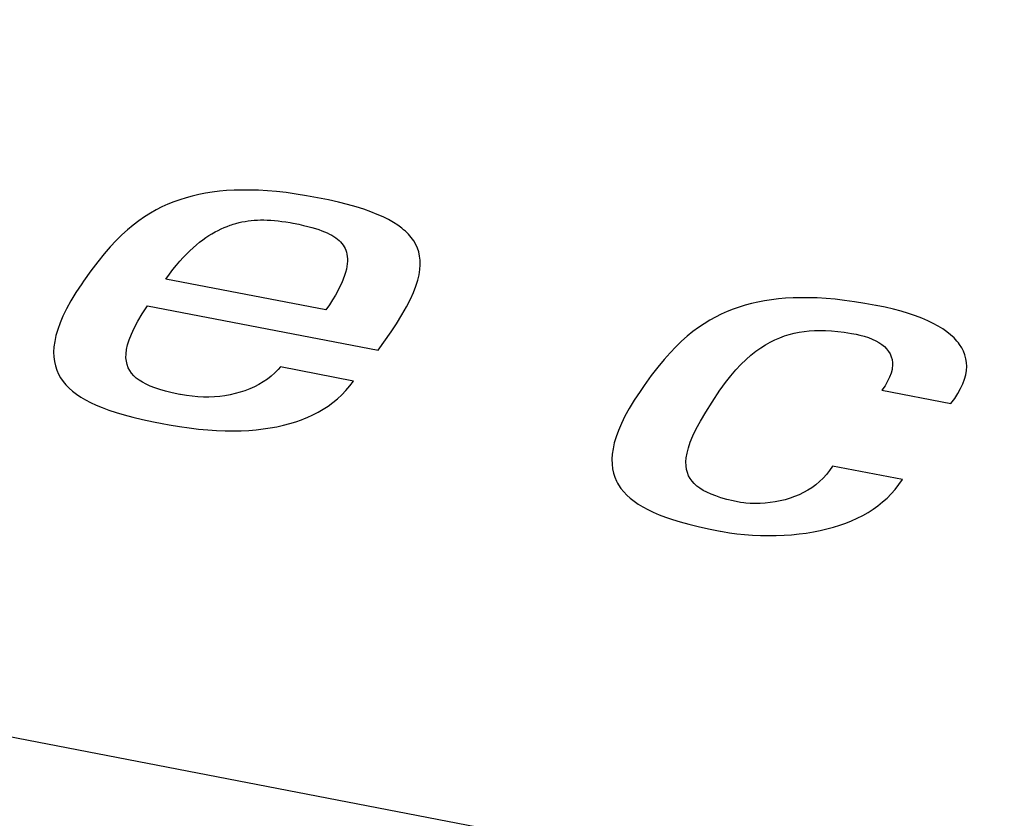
# Model space of a CAD drawing. Extents: x -841 to -216, y -127 to 601.
# Tile 169 of 201: x -309.5 to -306.89, y 503.93 to 506.05. Entities that reach past the tile are written whole.
import ezdxf

# ---------------------------------------------------------------- set-up
doc = ezdxf.new("R2010")
doc.units = 0
doc.header["$LTSCALE"] = 23.1
doc.layers.add('HEATSINK_AM_0', color=7, linetype='CONTINUOUS')

msp = doc.modelspace()

# ---------------------------------------------------------------- linework, layer by layer
at = {"layer": 'HEATSINK_AM_0', "color": 7}
for p, q in [((-293.7862, 501.1094), (-357.5131, 513.4003)), ((-309.0227, 505.5841), (-309.0399, 505.5801)), ((-309.0051, 505.5875), (-309.0227, 505.5841)), ((-308.9869, 505.5904), (-309.0051, 505.5875)), ((-308.9682, 505.5927), (-308.9869, 505.5904)), ((-308.9488, 505.5944), (-308.9682, 505.5927)), ((-308.9288, 505.5955), (-308.9488, 505.5944)), ((-308.9081, 505.596), (-308.9288, 505.5955)), ((-308.8865, 505.596), (-308.9081, 505.596)), ((-308.8641, 505.5953), (-308.8865, 505.596)), ((-308.8408, 505.5939), (-308.8641, 505.5953)), ((-308.8165, 505.5918), (-308.8408, 505.5939)), ((-308.7911, 505.589), (-308.8165, 505.5918)), ((-308.7646, 505.5854), (-308.7911, 505.589)), ((-308.7368, 505.581), (-308.7646, 505.5854)), ((-309.105, 505.5581), (-309.1206, 505.551)), ((-309.0891, 505.5646), (-309.105, 505.5581)), ((-309.073, 505.5704), (-309.0891, 505.5646)), ((-309.0566, 505.5755), (-309.073, 505.5704)), ((-309.0399, 505.5801), (-309.0566, 505.5755)), ((-308.7077, 505.5757), (-308.7368, 505.581)), ((-308.6787, 505.5698), (-308.7077, 505.5757)), ((-308.6522, 505.5637), (-308.6787, 505.5698)), ((-308.6279, 505.5576), (-308.6522, 505.5637)), ((-308.6056, 505.5512), (-308.6279, 505.5576)), ((-309.1512, 505.5345), (-309.1664, 505.525)), ((-309.136, 505.5431), (-309.1512, 505.5345)), ((-309.1206, 505.551), (-309.136, 505.5431)), ((-308.5852, 505.5448), (-308.6056, 505.5512)), ((-308.5665, 505.5382), (-308.5852, 505.5448)), ((-308.5494, 505.5314), (-308.5665, 505.5382)), ((-308.5338, 505.5245), (-308.5494, 505.5314)), ((-309.1815, 505.5145), (-309.1965, 505.5031)), ((-309.1664, 505.525), (-309.1815, 505.5145)), ((-308.9358, 505.5038), (-308.9319, 505.5051)), ((-308.9319, 505.5051), (-308.924, 505.5074)), ((-308.924, 505.5074), (-308.916, 505.5094)), ((-308.916, 505.5094), (-308.9081, 505.5112)), ((-308.9081, 505.5112), (-308.9001, 505.5127)), ((-308.9001, 505.5127), (-308.892, 505.5139)), ((-308.892, 505.5139), (-308.8839, 505.5149)), ((-308.8839, 505.5149), (-308.8756, 505.5157)), ((-308.8756, 505.5157), (-308.8672, 505.5162)), ((-308.8672, 505.5162), (-308.8587, 505.5165)), ((-308.8587, 505.5165), (-308.8499, 505.5166)), ((-308.8499, 505.5166), (-308.841, 505.5164)), ((-308.841, 505.5164), (-308.8318, 505.5159)), ((-308.8318, 505.5159), (-308.8223, 505.5152)), ((-308.8223, 505.5152), (-308.8124, 505.5142)), ((-308.8124, 505.5142), (-308.8022, 505.5129)), ((-308.8022, 505.5129), (-308.7914, 505.5113)), ((-308.7914, 505.5113), (-308.7801, 505.5094)), ((-308.7801, 505.5094), (-308.7736, 505.5082)), ((-308.7736, 505.5082), (-308.7721, 505.5079)), ((-308.7721, 505.5079), (-308.7575, 505.505)), ((-308.5196, 505.5174), (-308.5338, 505.5245)), ((-308.5066, 505.5101), (-308.5196, 505.5174)), ((-308.4949, 505.5026), (-308.5066, 505.5101)), ((-309.2116, 505.4906), (-309.2268, 505.4768)), ((-309.1965, 505.5031), (-309.2116, 505.4906)), ((-308.9958, 505.4751), (-308.9877, 505.4802)), ((-308.9877, 505.4802), (-308.9796, 505.4848)), ((-308.9796, 505.4848), (-308.9716, 505.489)), ((-308.9716, 505.489), (-308.9636, 505.4929)), ((-308.9636, 505.4929), (-308.9556, 505.4964)), ((-308.9556, 505.4964), (-308.9477, 505.4996)), ((-308.9477, 505.4996), (-308.9398, 505.5025)), ((-308.9398, 505.5025), (-308.9358, 505.5038)), ((-308.7575, 505.505), (-308.7446, 505.5021)), ((-308.7446, 505.5021), (-308.7331, 505.4993)), ((-308.7331, 505.4993), (-308.7227, 505.4966)), ((-308.7227, 505.4966), (-308.7131, 505.4938)), ((-308.7131, 505.4938), (-308.7044, 505.491)), ((-308.7044, 505.491), (-308.6963, 505.4881)), ((-308.6963, 505.4881), (-308.6889, 505.4852)), ((-308.6889, 505.4852), (-308.6821, 505.4822)), ((-308.6821, 505.4822), (-308.6757, 505.4791)), ((-308.6757, 505.4791), (-308.6699, 505.476)), ((-308.4843, 505.4948), (-308.4949, 505.5026)), ((-308.4794, 505.4908), (-308.4843, 505.4948)), ((-308.4748, 505.4868), (-308.4794, 505.4908)), ((-308.4664, 505.4785), (-308.4748, 505.4868)), ((-309.2422, 505.4617), (-309.2579, 505.445)), ((-309.2268, 505.4768), (-309.2422, 505.4617)), ((-309.0292, 505.4504), (-309.0208, 505.4573)), ((-309.0208, 505.4573), (-309.0124, 505.4637)), ((-309.0124, 505.4637), (-309.0041, 505.4696)), ((-309.0041, 505.4696), (-308.9958, 505.4751)), ((-308.6699, 505.476), (-308.6644, 505.4727)), ((-308.6644, 505.4727), (-308.6594, 505.4693)), ((-308.6594, 505.4693), (-308.6548, 505.4657)), ((-308.6548, 505.4657), (-308.6506, 505.462)), ((-308.6506, 505.462), (-308.6467, 505.4582)), ((-308.6467, 505.4582), (-308.6431, 505.4542)), ((-308.6431, 505.4542), (-308.64, 505.4499)), ((-308.4589, 505.4699), (-308.4664, 505.4785)), ((-308.4525, 505.4609), (-308.4589, 505.4699)), ((-308.4471, 505.4516), (-308.4525, 505.4609)), ((-309.2579, 505.445), (-309.274, 505.4264)), ((-309.0552, 505.4262), (-309.0464, 505.4349)), ((-309.0464, 505.4349), (-309.0378, 505.4429)), ((-309.0378, 505.4429), (-309.0292, 505.4504)), ((-308.64, 505.4499), (-308.6372, 505.4455)), ((-308.6372, 505.4455), (-308.6347, 505.4409)), ((-308.6347, 505.4409), (-308.6326, 505.436)), ((-308.6326, 505.436), (-308.6309, 505.4308)), ((-308.6309, 505.4308), (-308.6296, 505.4254)), ((-308.4427, 505.4419), (-308.4471, 505.4516)), ((-308.4392, 505.4316), (-308.4427, 505.4419)), ((-308.4368, 505.4209), (-308.4392, 505.4316)), ((-309.2908, 505.4055), (-309.3087, 505.3818)), ((-309.274, 505.4264), (-309.2908, 505.4055)), ((-309.082, 505.3963), (-309.073, 505.407)), ((-309.073, 505.407), (-309.064, 505.4169)), ((-309.064, 505.4169), (-309.0552, 505.4262)), ((-308.6296, 505.4254), (-308.6288, 505.4197)), ((-308.6288, 505.4197), (-308.6283, 505.4136)), ((-308.6283, 505.4072), (-308.6288, 505.4004)), ((-308.6283, 505.4136), (-308.6283, 505.4072)), ((-308.4354, 505.4095), (-308.4368, 505.4209)), ((-308.4352, 505.3975), (-308.4354, 505.4095)), ((-309.3087, 505.3818), (-309.3285, 505.354)), ((-309.1005, 505.3727), (-309.0912, 505.3849)), ((-309.0912, 505.3849), (-309.082, 505.3963)), ((-308.6334, 505.3776), (-308.6361, 505.369)), ((-308.6313, 505.3856), (-308.6334, 505.3776)), ((-308.6297, 505.3933), (-308.6313, 505.3856)), ((-308.6288, 505.4004), (-308.6297, 505.3933)), ((-308.4382, 505.3711), (-308.4361, 505.3847)), ((-308.4361, 505.3847), (-308.4352, 505.3975)), ((-309.3285, 505.354), (-309.3332, 505.3471)), ((-309.1099, 505.3597), (-309.1005, 505.3727)), ((-308.6854, 505.2778), (-309.1099, 505.3597)), ((-308.6435, 505.3502), (-308.6483, 505.3399)), ((-308.6394, 505.3599), (-308.6435, 505.3502)), ((-308.6361, 505.369), (-308.6394, 505.3599)), ((-308.4466, 505.3409), (-308.4417, 505.3565)), ((-308.4417, 505.3565), (-308.4382, 505.3711)), ((-309.3487, 505.3238), (-309.362, 505.3018)), ((-309.3332, 505.3471), (-309.3487, 505.3238)), ((-308.6539, 505.3289), (-308.6604, 505.3173)), ((-308.6483, 505.3399), (-308.6539, 505.3289)), ((-308.4614, 505.306), (-308.4531, 505.3242)), ((-308.4531, 505.3242), (-308.4466, 505.3409)), ((-309.362, 505.3018), (-309.3734, 505.2811)), ((-308.6677, 505.3049), (-308.676, 505.2918)), ((-308.6604, 505.3173), (-308.6677, 505.3049)), ((-308.4715, 505.2864), (-308.4614, 505.306)), ((-307.5395, 505.2989), (-307.5566, 505.2951)), ((-307.5219, 505.3023), (-307.5395, 505.2989)), ((-307.5039, 505.305), (-307.5219, 505.3023)), ((-307.4853, 505.3072), (-307.5039, 505.305)), ((-307.466, 505.3089), (-307.4853, 505.3072)), ((-307.4461, 505.3099), (-307.466, 505.3089)), ((-307.4255, 505.3104), (-307.4461, 505.3099)), ((-307.4041, 505.3103), (-307.4255, 505.3104)), ((-307.3819, 505.3096), (-307.4041, 505.3103)), ((-307.3588, 505.3082), (-307.3819, 505.3096)), ((-307.3346, 505.3061), (-307.3588, 505.3082)), ((-307.3095, 505.3033), (-307.3346, 505.3061)), ((-307.2831, 505.2997), (-307.3095, 505.3033)), ((-307.2556, 505.2953), (-307.2831, 505.2997)), ((-309.3734, 505.2811), (-309.383, 505.2616)), ((-309.1727, 505.2674), (-309.1585, 505.2889)), ((-309.1585, 505.2889), (-308.5465, 505.1709)), ((-308.676, 505.2918), (-308.6854, 505.2778)), ((-308.4838, 505.2649), (-308.4715, 505.2864)), ((-307.6212, 505.2737), (-307.6367, 505.2667)), ((-307.6055, 505.28), (-307.6212, 505.2737)), ((-307.5895, 505.2856), (-307.6055, 505.28)), ((-307.5732, 505.2906), (-307.5895, 505.2856)), ((-307.5566, 505.2951), (-307.5732, 505.2906)), ((-307.2267, 505.29), (-307.2556, 505.2953)), ((-307.226, 505.2899), (-307.2267, 505.29)), ((-307.2023, 505.285), (-307.226, 505.2899)), ((-307.1801, 505.2798), (-307.2023, 505.285)), ((-307.1592, 505.2742), (-307.1801, 505.2798)), ((-307.1398, 505.2683), (-307.1592, 505.2742)), ((-309.383, 505.2616), (-309.3908, 505.2432)), ((-309.194, 505.2299), (-309.1845, 505.2478)), ((-309.1845, 505.2478), (-309.1727, 505.2674)), ((-308.4985, 505.2414), (-308.4838, 505.2649)), ((-307.6672, 505.2507), (-307.6822, 505.2414)), ((-307.652, 505.2591), (-307.6672, 505.2507)), ((-307.6367, 505.2667), (-307.652, 505.2591)), ((-307.1216, 505.2622), (-307.1398, 505.2683)), ((-307.1047, 505.2558), (-307.1216, 505.2622)), ((-307.0891, 505.2491), (-307.1047, 505.2558)), ((-307.0747, 505.2422), (-307.0891, 505.2491)), ((-309.397, 505.2259), (-309.4017, 505.2096)), ((-309.3908, 505.2432), (-309.397, 505.2259)), ((-309.2016, 505.2137), (-309.194, 505.2299)), ((-308.5465, 505.1709), (-308.5128, 505.22)), ((-308.5128, 505.22), (-308.4985, 505.2414)), ((-307.7121, 505.2202), (-307.727, 505.2081)), ((-307.6972, 505.2313), (-307.7121, 505.2202)), ((-307.6822, 505.2414), (-307.6972, 505.2313)), ((-307.4433, 505.2161), (-307.4303, 505.2188)), ((-307.4303, 505.2188), (-307.4171, 505.2209)), ((-307.4171, 505.2209), (-307.4036, 505.2224)), ((-307.4036, 505.2224), (-307.3897, 505.2233)), ((-307.3897, 505.2233), (-307.3753, 505.2236)), ((-307.3753, 505.2236), (-307.3603, 505.2234)), ((-307.3603, 505.2234), (-307.3445, 505.2225)), ((-307.3445, 505.2225), (-307.3279, 505.221)), ((-307.3279, 505.221), (-307.3103, 505.2187)), ((-307.3103, 505.2187), (-307.2913, 505.2157)), ((-307.0614, 505.235), (-307.0747, 505.2422)), ((-307.0492, 505.2275), (-307.0614, 505.235)), ((-307.0382, 505.2198), (-307.0492, 505.2275)), ((-307.0282, 505.2119), (-307.0382, 505.2198)), ((-309.405, 505.1943), (-309.407, 505.1797)), ((-309.4017, 505.2096), (-309.405, 505.1943)), ((-309.2116, 505.1853), (-309.2074, 505.1988)), ((-309.2074, 505.1988), (-309.2016, 505.2137)), ((-307.7421, 505.1947), (-307.7572, 505.1801)), ((-307.727, 505.2081), (-307.7421, 505.1947)), ((-307.5195, 505.1853), (-307.5068, 505.1925)), ((-307.5068, 505.1925), (-307.4942, 505.1987)), ((-307.4942, 505.1987), (-307.4816, 505.2041)), ((-307.4816, 505.2041), (-307.4689, 505.2088)), ((-307.4689, 505.2088), (-307.4562, 505.2128)), ((-307.4562, 505.2128), (-307.4433, 505.2161)), ((-307.2913, 505.2157), (-307.2793, 505.2135)), ((-307.2793, 505.2135), (-307.2688, 505.2112)), ((-307.2688, 505.2112), (-307.2573, 505.2082)), ((-307.2573, 505.2082), (-307.2464, 505.2046)), ((-307.2464, 505.2046), (-307.2363, 505.2006)), ((-307.2363, 505.2006), (-307.2269, 505.1961)), ((-307.2269, 505.1961), (-307.2184, 505.1913)), ((-307.0193, 505.2037), (-307.0282, 505.2119)), ((-307.0114, 505.1952), (-307.0193, 505.2037)), ((-307.0078, 505.1908), (-307.0114, 505.1952)), ((-309.407, 505.1797), (-309.4078, 505.166)), ((-309.4078, 505.166), (-309.4073, 505.1531)), ((-309.2157, 505.1616), (-309.2143, 505.1729)), ((-309.2143, 505.1729), (-309.2116, 505.1853)), ((-307.7572, 505.1801), (-307.7727, 505.164)), ((-307.558, 505.1579), (-307.545, 505.1681)), ((-307.545, 505.1681), (-307.5322, 505.1773)), ((-307.5322, 505.1773), (-307.5195, 505.1853)), ((-307.2184, 505.1913), (-307.2108, 505.1861)), ((-307.2108, 505.1861), (-307.2039, 505.1804)), ((-307.2039, 505.1804), (-307.198, 505.1744)), ((-307.198, 505.1744), (-307.193, 505.168)), ((-307.193, 505.168), (-307.1889, 505.1611)), ((-307.0045, 505.1864), (-307.0078, 505.1908)), ((-306.9987, 505.1774), (-307.0045, 505.1864)), ((-306.9939, 505.1681), (-306.9987, 505.1774)), ((-306.9902, 505.1585), (-306.9939, 505.1681)), ((-309.4073, 505.1531), (-309.4058, 505.1408)), ((-309.4058, 505.1408), (-309.4031, 505.1292)), ((-309.2159, 505.1512), (-309.2157, 505.1616)), ((-309.2149, 505.1416), (-309.2159, 505.1512)), ((-309.2129, 505.1328), (-309.2149, 505.1416)), ((-307.7885, 505.1461), (-307.805, 505.1261)), ((-307.7727, 505.164), (-307.7885, 505.1461)), ((-307.5844, 505.1335), (-307.5711, 505.1464)), ((-307.5711, 505.1464), (-307.558, 505.1579)), ((-307.1889, 505.1611), (-307.1857, 505.1538)), ((-307.1857, 505.1538), (-307.1836, 505.1461)), ((-307.1836, 505.1461), (-307.1825, 505.1378)), ((-306.9876, 505.1485), (-306.9902, 505.1585)), ((-306.986, 505.1383), (-306.9876, 505.1485)), ((-309.4031, 505.1292), (-309.3995, 505.1182)), ((-309.3995, 505.1182), (-309.3948, 505.1077)), ((-309.2099, 505.1246), (-309.2129, 505.1328)), ((-309.2059, 505.117), (-309.2099, 505.1246)), ((-309.2011, 505.11), (-309.2059, 505.117)), ((-308.8118, 505.1202), (-308.8207, 505.111)), ((-308.8063, 505.1266), (-308.8118, 505.1202)), ((-308.6124, 505.0892), (-308.8063, 505.1266)), ((-307.805, 505.1261), (-307.8224, 505.1035)), ((-307.6115, 505.1032), (-307.5979, 505.1191)), ((-307.5979, 505.1191), (-307.5844, 505.1335)), ((-307.1838, 505.1198), (-307.1863, 505.1099)), ((-307.183, 505.1245), (-307.1838, 505.1198)), ((-307.1825, 505.1291), (-307.183, 505.1245)), ((-307.1825, 505.1378), (-307.1825, 505.1291)), ((-306.9883, 505.1055), (-306.9863, 505.1168)), ((-306.9863, 505.1168), (-306.9856, 505.1277)), ((-306.9856, 505.1277), (-306.986, 505.1383)), ((-309.3948, 505.1077), (-309.3892, 505.0977)), ((-309.3892, 505.0977), (-309.3827, 505.0883)), ((-309.3827, 505.0883), (-309.3752, 505.0792)), ((-309.1953, 505.1034), (-309.2011, 505.11)), ((-309.1886, 505.0972), (-309.1953, 505.1034)), ((-309.181, 505.0914), (-309.1886, 505.0972)), ((-309.1724, 505.086), (-309.181, 505.0914)), ((-308.8408, 505.0944), (-308.8518, 505.0869)), ((-308.8304, 505.1024), (-308.8408, 505.0944)), ((-308.8207, 505.111), (-308.8304, 505.1024)), ((-308.6222, 505.0762), (-308.6124, 505.0892)), ((-307.8224, 505.1035), (-307.8413, 505.0773)), ((-307.6254, 505.0854), (-307.6115, 505.1032)), ((-307.1955, 505.0885), (-307.2023, 505.0769)), ((-307.1902, 505.0995), (-307.1955, 505.0885)), ((-307.1863, 505.1099), (-307.1902, 505.0995)), ((-306.9959, 505.0817), (-306.9914, 505.0938)), ((-306.9914, 505.0938), (-306.9883, 505.1055)), ((-309.3752, 505.0792), (-309.3668, 505.0706)), ((-309.3668, 505.0706), (-309.3574, 505.0623)), ((-309.3574, 505.0623), (-309.3471, 505.0543)), ((-309.1627, 505.0808), (-309.1724, 505.086)), ((-309.1519, 505.0759), (-309.1627, 505.0808)), ((-309.1397, 505.0712), (-309.1519, 505.0759)), ((-309.126, 505.0667), (-309.1397, 505.0712)), ((-309.1106, 505.0623), (-309.126, 505.0667)), ((-309.093, 505.058), (-309.1106, 505.0623)), ((-308.9002, 505.0635), (-308.9131, 505.0593)), ((-308.8875, 505.0684), (-308.9002, 505.0635)), ((-308.8752, 505.0739), (-308.8875, 505.0684)), ((-308.8633, 505.0801), (-308.8752, 505.0739)), ((-308.8518, 505.0869), (-308.8633, 505.0801)), ((-308.6435, 505.0526), (-308.6326, 505.064)), ((-308.6326, 505.064), (-308.6222, 505.0762)), ((-307.8523, 505.0615), (-307.8676, 505.0384)), ((-307.8413, 505.0773), (-307.8523, 505.0615)), ((-307.6611, 505.0335), (-307.6402, 505.0647)), ((-307.6402, 505.0647), (-307.6395, 505.0658)), ((-307.6395, 505.0658), (-307.6254, 505.0854)), ((-307.2023, 505.0769), (-307.2108, 505.0646)), ((-307.2108, 505.0646), (-307.0277, 505.0292)), ((-307.0088, 505.0563), (-307.0017, 505.0692)), ((-307.0017, 505.0692), (-306.9959, 505.0817)), ((-309.3471, 505.0543), (-309.3357, 505.0467)), ((-309.3357, 505.0467), (-309.3233, 505.0393)), ((-309.3233, 505.0393), (-309.3097, 505.0322)), ((-309.073, 505.0538), (-309.093, 505.058)), ((-309.0712, 505.0535), (-309.073, 505.0538)), ((-309.0556, 505.0508), (-309.0712, 505.0535)), ((-309.0402, 505.0488), (-309.0556, 505.0508)), ((-309.0251, 505.0475), (-309.0402, 505.0488)), ((-309.0103, 505.0468), (-309.0251, 505.0475)), ((-308.9957, 505.0468), (-309.0103, 505.0468)), ((-308.9814, 505.0473), (-308.9957, 505.0468)), ((-308.9673, 505.0485), (-308.9814, 505.0473)), ((-308.9534, 505.0503), (-308.9673, 505.0485)), ((-308.9398, 505.0527), (-308.9534, 505.0503)), ((-308.9263, 505.0557), (-308.9398, 505.0527)), ((-308.9131, 505.0593), (-308.9263, 505.0557)), ((-308.6671, 505.0321), (-308.6551, 505.042)), ((-308.6551, 505.042), (-308.6435, 505.0526)), ((-307.8676, 505.0384), (-307.8808, 505.0166)), ((-307.0277, 505.0292), (-307.0175, 505.043)), ((-307.0175, 505.043), (-307.0088, 505.0563)), ((-309.3097, 505.0322), (-309.2949, 505.0253)), ((-309.2949, 505.0253), (-309.2787, 505.0186)), ((-309.2787, 505.0186), (-309.261, 505.0121)), ((-309.261, 505.0121), (-309.2418, 505.0057)), ((-308.7063, 505.0065), (-308.6928, 505.0144)), ((-308.6928, 505.0144), (-308.6797, 505.0229)), ((-308.6797, 505.0229), (-308.6671, 505.0321)), ((-307.8808, 505.0166), (-307.8922, 504.996)), ((-307.6781, 505.0065), (-307.6611, 505.0335)), ((-309.2418, 505.0057), (-309.2206, 504.9995)), ((-309.2206, 504.9995), (-309.1974, 504.9933)), ((-309.1974, 504.9933), (-309.1716, 504.9871)), ((-309.1716, 504.9871), (-309.1428, 504.9808)), ((-308.7656, 504.9811), (-308.75, 504.9866)), ((-308.75, 504.9866), (-308.7424, 504.9895)), ((-308.7424, 504.9895), (-308.7349, 504.9926)), ((-308.7349, 504.9926), (-308.7204, 504.9993)), ((-308.7204, 504.9993), (-308.7063, 505.0065)), ((-307.8922, 504.996), (-307.9017, 504.9767)), ((-307.7031, 504.962), (-307.6919, 504.9829)), ((-307.6919, 504.9829), (-307.6781, 505.0065)), ((-309.1428, 504.9808), (-309.1195, 504.9762)), ((-309.1195, 504.9762), (-309.101, 504.9728)), ((-309.101, 504.9728), (-309.0742, 504.9683)), ((-309.0742, 504.9683), (-309.0483, 504.9647)), ((-309.0483, 504.9647), (-309.0233, 504.9618)), ((-309.0233, 504.9618), (-308.9991, 504.9596)), ((-308.9991, 504.9596), (-308.9757, 504.9581)), ((-308.9757, 504.9581), (-308.9531, 504.9572)), ((-308.9531, 504.9572), (-308.9314, 504.957)), ((-308.9314, 504.957), (-308.9103, 504.9574)), ((-308.9103, 504.9574), (-308.89, 504.9584)), ((-308.89, 504.9584), (-308.8704, 504.96)), ((-308.8704, 504.96), (-308.8515, 504.9621)), ((-308.8515, 504.9621), (-308.8331, 504.9648)), ((-308.8331, 504.9648), (-308.8154, 504.9681)), ((-308.8154, 504.9681), (-308.7983, 504.9719)), ((-308.7983, 504.9719), (-308.7816, 504.9762)), ((-308.7816, 504.9762), (-308.7656, 504.9811)), ((-307.9095, 504.9584), (-307.9157, 504.9412)), ((-307.9017, 504.9767), (-307.9095, 504.9584)), ((-307.7119, 504.9434), (-307.7031, 504.962)), ((-307.9157, 504.9412), (-307.9205, 504.925)), ((-307.7188, 504.9267), (-307.7119, 504.9434)), ((-307.9239, 504.9097), (-307.9259, 504.8953)), ((-307.9205, 504.925), (-307.9239, 504.9097)), ((-307.7274, 504.8982), (-307.7239, 504.9117)), ((-307.7239, 504.9117), (-307.7188, 504.9267)), ((-307.9259, 504.8953), (-307.9268, 504.8816)), ((-307.9268, 504.8816), (-307.9265, 504.8687)), ((-307.7304, 504.8746), (-307.7296, 504.8858)), ((-307.7296, 504.8858), (-307.7274, 504.8982)), ((-307.9265, 504.8687), (-307.925, 504.8565)), ((-307.925, 504.8565), (-307.9225, 504.8449)), ((-307.7302, 504.8643), (-307.7304, 504.8746)), ((-307.7289, 504.8549), (-307.7302, 504.8643)), ((-307.7266, 504.8461), (-307.7289, 504.8549)), ((-307.3416, 504.8635), (-307.3493, 504.8519)), ((-307.1563, 504.8277), (-307.3416, 504.8635)), ((-307.9225, 504.8449), (-307.9191, 504.834)), ((-307.9191, 504.834), (-307.9146, 504.8235)), ((-307.7233, 504.8381), (-307.7266, 504.8461)), ((-307.7192, 504.8305), (-307.7233, 504.8381)), ((-307.7141, 504.8235), (-307.7192, 504.8305)), ((-307.3666, 504.8313), (-307.3761, 504.8222)), ((-307.3577, 504.8412), (-307.3666, 504.8313)), ((-307.3493, 504.8519), (-307.3577, 504.8412)), ((-307.1655, 504.8144), (-307.1563, 504.8277)), ((-307.9146, 504.8235), (-307.912, 504.8185)), ((-307.912, 504.8185), (-307.9092, 504.8136)), ((-307.9092, 504.8136), (-307.9028, 504.8041)), ((-307.9028, 504.8041), (-307.8956, 504.7951)), ((-307.7082, 504.8169), (-307.7141, 504.8235)), ((-307.7013, 504.8107), (-307.7082, 504.8169)), ((-307.6935, 504.8048), (-307.7013, 504.8107)), ((-307.6847, 504.7992), (-307.6935, 504.8048)), ((-307.3964, 504.8062), (-307.4072, 504.7993)), ((-307.386, 504.8138), (-307.3964, 504.8062)), ((-307.3761, 504.8222), (-307.386, 504.8138)), ((-307.1858, 504.7899), (-307.1753, 504.8018)), ((-307.1753, 504.8018), (-307.1655, 504.8144)), ((-307.8956, 504.7951), (-307.8874, 504.7864)), ((-307.8874, 504.7864), (-307.8783, 504.7782)), ((-307.8783, 504.7782), (-307.8682, 504.7702)), ((-307.6748, 504.794), (-307.6847, 504.7992)), ((-307.6637, 504.789), (-307.6748, 504.794)), ((-307.6514, 504.7842), (-307.6637, 504.789)), ((-307.6376, 504.7796), (-307.6514, 504.7842)), ((-307.6223, 504.7752), (-307.6376, 504.7796)), ((-307.6051, 504.771), (-307.6223, 504.7752)), ((-307.4671, 504.7743), (-307.4801, 504.7711)), ((-307.4544, 504.7781), (-307.4671, 504.7743)), ((-307.4421, 504.7825), (-307.4544, 504.7781)), ((-307.4301, 504.7875), (-307.4421, 504.7825)), ((-307.4185, 504.7931), (-307.4301, 504.7875)), ((-307.4072, 504.7993), (-307.4185, 504.7931)), ((-307.2087, 504.7683), (-307.197, 504.7788)), ((-307.197, 504.7788), (-307.1858, 504.7899)), ((-307.8682, 504.7702), (-307.8571, 504.7626)), ((-307.8571, 504.7626), (-307.845, 504.7553)), ((-307.845, 504.7553), (-307.8318, 504.7482)), ((-307.8318, 504.7482), (-307.8174, 504.7413)), ((-307.586, 504.767), (-307.6051, 504.771)), ((-307.5768, 504.7656), (-307.586, 504.767)), ((-307.5719, 504.7651), (-307.5768, 504.7656)), ((-307.5601, 504.7642), (-307.5719, 504.7651)), ((-307.5473, 504.7639), (-307.5601, 504.7642)), ((-307.5339, 504.7642), (-307.5473, 504.7639)), ((-307.5204, 504.765), (-307.5339, 504.7642)), ((-307.5068, 504.7665), (-307.5204, 504.765)), ((-307.4934, 504.7685), (-307.5068, 504.7665)), ((-307.4801, 504.7711), (-307.4934, 504.7685)), ((-307.2473, 504.7408), (-307.2339, 504.7493)), ((-307.2339, 504.7493), (-307.221, 504.7585)), ((-307.221, 504.7585), (-307.2087, 504.7683)), ((-307.8174, 504.7413), (-307.8017, 504.7346)), ((-307.8017, 504.7346), (-307.7846, 504.7281)), ((-307.7846, 504.7281), (-307.7659, 504.7217)), ((-307.7659, 504.7217), (-307.7455, 504.7155)), ((-307.2909, 504.7186), (-307.2758, 504.7254)), ((-307.2758, 504.7254), (-307.2613, 504.7328)), ((-307.2613, 504.7328), (-307.2473, 504.7408)), ((-307.7455, 504.7155), (-307.7231, 504.7093)), ((-307.7231, 504.7093), (-307.6983, 504.7032)), ((-307.6983, 504.7032), (-307.6707, 504.6971)), ((-307.6707, 504.6971), (-307.6396, 504.6908)), ((-307.3741, 504.6926), (-307.3564, 504.6967)), ((-307.3564, 504.6967), (-307.3392, 504.7014)), ((-307.3392, 504.7014), (-307.3226, 504.7066)), ((-307.3226, 504.7066), (-307.3065, 504.7123)), ((-307.3065, 504.7123), (-307.2909, 504.7186)), ((-307.6396, 504.6908), (-307.6385, 504.6906)), ((-307.6385, 504.6906), (-307.6337, 504.6897)), ((-307.6337, 504.6897), (-307.6151, 504.6866)), ((-307.6151, 504.6866), (-307.5953, 504.684)), ((-307.5953, 504.684), (-307.5748, 504.6818)), ((-307.5748, 504.6818), (-307.5539, 504.6803)), ((-307.5539, 504.6803), (-307.5328, 504.6794)), ((-307.5328, 504.6794), (-307.5117, 504.679)), ((-307.5117, 504.679), (-307.4909, 504.6792)), ((-307.4909, 504.6792), (-307.4703, 504.6801)), ((-307.4703, 504.6801), (-307.4501, 504.6815)), ((-307.4501, 504.6815), (-307.4304, 504.6834)), ((-307.4304, 504.6834), (-307.4111, 504.6859)), ((-307.4111, 504.6859), (-307.3923, 504.689)), ((-307.3923, 504.689), (-307.3741, 504.6926))]:
    msp.add_line(p, q, dxfattribs=at)

doc.saveas('drawing.dxf')
